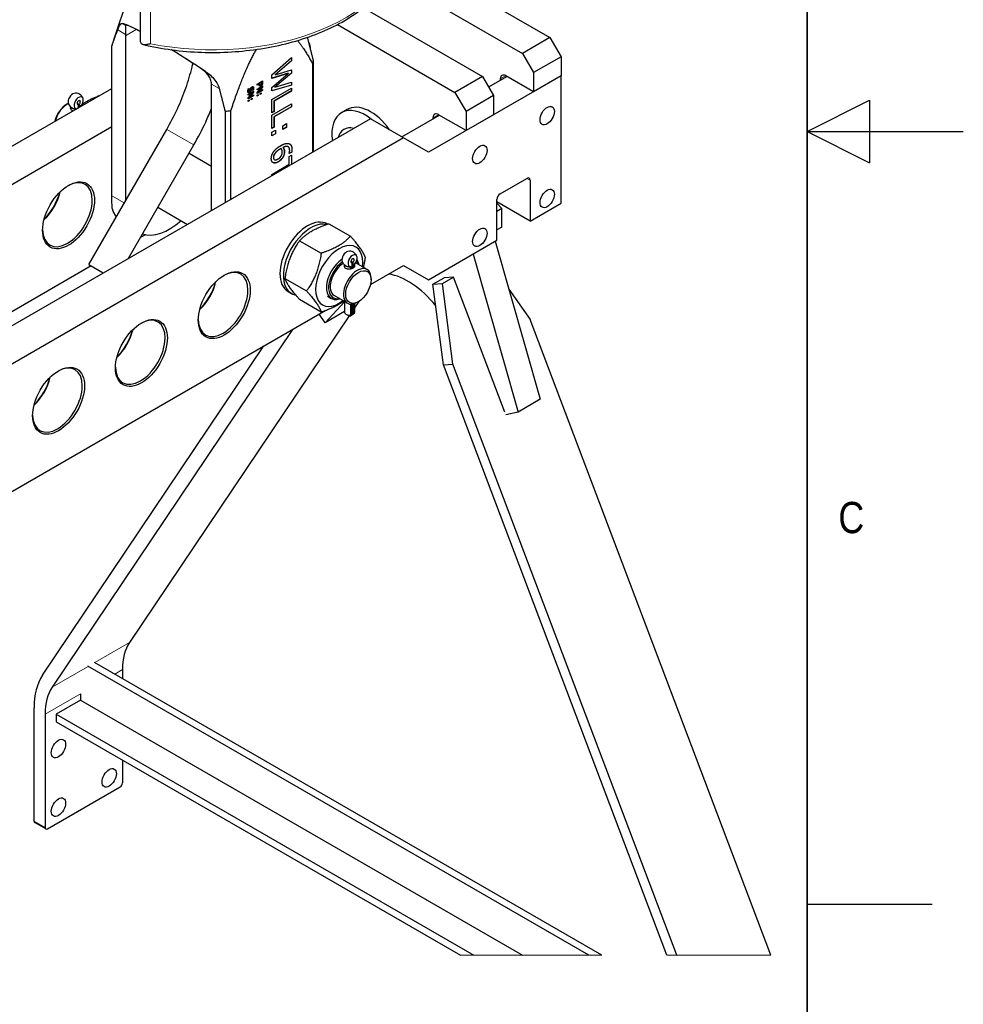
# Model space of a CAD drawing. Header units: millimetres. Extents: x 0 to 18279, y -668 to 2227.
# Tile 32 of 44: x 2697 to 3150, y 694 to 1167. Entities that reach past the tile are written whole.
import ezdxf
from ezdxf.enums import TextEntityAlignment as Align

# ---------------------------------------------------------------- set-up
doc = ezdxf.new("R2010")
doc.units = ezdxf.units.MM
doc.header["$LTSCALE"] = 7.5
for name, color, linetype, lineweight in [('Border (ISO)', 7, 'Continuous', 18), ('Symbol (ISO)', 7, 'Continuous', 9), ('Visible (ISO)', 7, 'Continuous', 25), ('Visible Narrow (ISO)', 7, 'Continuous', 18)]:
    doc.layers.add(name, color=color, linetype=linetype, lineweight=lineweight)
doc.styles.get("Standard").update_dxf_attribs({"font": 'ARIALN.TTF'})
doc.styles.add('Text 2_0 mm', font='ARIALN.TTF')

# ---------------------------------------------------------------- blocks, each defined once
blk = doc.blocks.new('Borders Imenco A3')
at = {"layer": 'Border (ISO)', "lineweight": 35}
blk.add_line((410, 287), (410, 10), dxfattribs=at)
at = {"layer": 'Border (ISO)', "lineweight": 25}
for p, q in [((410, 148.5), (414, 150.5)), ((414, 150.5), (414, 146.5)), ((410, 148.5), (420, 148.5)), ((410, 148.5), (414, 146.5)), ((410, 99), (418, 99))]:
    blk.add_line(p, q, dxfattribs=at)
at = {"layer": 'Border (ISO)', "lineweight": 30, "flags": 104}
blk.add_attdef('LifeCycleState1', text='', height=3, dxfattribs=at).set_placement((17.366, 285.637), align=Align.TOP_LEFT)
at = {"layer": 'Symbol (ISO)', "insert": (412, 123.75), "char_height": 2, "attachment_point": 4, "style": 'Text 2_0 mm'}
blk.add_mtext('C', dxfattribs=at)

msp = doc.modelspace()

# ---------------------------------------------------------------- linework, layer by layer
at = {"layer": 'Visible (ISO)'}
for p, q in [((2756.472, 1201.264), (2741.906, 1157.681)), ((2879.178, 1200.621), (2951.488, 1158.873)), ((2874.77, 1187.857), (2938.23, 1151.218)), ((2754.647, 1182.057), (2754.647, 1157.562)), ((2861.914, 1173.234), (2919.138, 1140.196)), ((2849.412, 1165.143), (2905.88, 1132.541)), ((2747.576, 1159.761), (2747.576, 1080.351)), ((2741.088, 1082.858), (2741.088, 1154.889)), ((2951.488, 1158.873), (2938.23, 1151.218)), ((2951.488, 1158.873), (2956.791, 1149.687)), ((2836.407, 1153.722), (2836.407, 1154.28)), ((2938.23, 1151.218), (2943.533, 1142.033)), ((2817.862, 1140.9), (2827.408, 1149.225)), ((2827.355, 1147.746), (2819.442, 1140.962)), ((2827.408, 1147.715), (2819.495, 1140.931)), ((2827.355, 1149.178), (2827.355, 1147.746)), ((2827.355, 1147.746), (2827.408, 1147.715)), ((2827.408, 1149.225), (2827.408, 1147.715)), ((2837.422, 1146.371), (2837.422, 1103.734)), ((2837.857, 1103.985), (2837.857, 1148.009)), ((2956.791, 1149.687), (2943.533, 1142.033)), ((2956.791, 1149.687), (2956.791, 1140.502)), ((2825.731, 1141.698), (2817.862, 1139.321)), ((2817.862, 1134.852), (2825.784, 1141.668)), ((2825.784, 1141.668), (2817.862, 1139.274)), ((2817.862, 1139.274), (2817.862, 1140.9)), ((2827.355, 1141.841), (2819.349, 1135.004)), ((2827.408, 1141.811), (2819.402, 1134.973)), ((2819.442, 1140.962), (2819.495, 1140.931)), ((2819.495, 1140.931), (2827.408, 1143.302)), ((2825.731, 1141.698), (2825.784, 1141.668)), ((2827.355, 1143.287), (2827.355, 1141.841)), ((2827.355, 1141.841), (2827.408, 1141.811)), ((2827.408, 1143.302), (2827.408, 1141.811)), ((2956.791, 1140.502), (2893.152, 1103.76)), ((2943.533, 1132.847), (2930.275, 1140.502)), ((2943.533, 1142.033), (2943.533, 1132.847)), ((2956.791, 1140.502), (2943.533, 1132.847)), ((2956.791, 1079.265), (2956.791, 1140.502)), ((2788.942, 1075.744), (2788.942, 1135.878)), ((2810.831, 1136.479), (2813.482, 1138.01)), ((2811.766, 1136.673), (2810.831, 1136.133)), ((2811.819, 1136.643), (2810.831, 1136.072)), ((2810.831, 1136.072), (2810.831, 1136.479)), ((2810.831, 1134.157), (2813.482, 1135.687)), ((2811.766, 1136.673), (2811.819, 1136.643)), ((2811.819, 1136.298), (2811.819, 1136.643)), ((2813.124, 1137.457), (2812.067, 1136.847)), ((2812.067, 1136.847), (2812.12, 1136.816)), ((2812.067, 1136.847), (2812.067, 1136.569)), ((2813.177, 1137.427), (2812.12, 1136.816)), ((2812.12, 1136.816), (2812.12, 1136.539)), ((2812.218, 1136.013), (2812.271, 1135.982)), ((2813.124, 1137.457), (2813.177, 1137.427)), ((2813.177, 1137.089), (2813.177, 1137.427)), ((2813.429, 1137.979), (2813.429, 1137.271)), ((2813.429, 1135.657), (2813.429, 1135.14)), ((2813.482, 1138.01), (2813.482, 1137.241)), ((2813.482, 1135.687), (2813.482, 1135.109)), ((2827.355, 1135.982), (2817.862, 1133.255)), ((2827.408, 1135.951), (2817.862, 1133.209)), ((2819.402, 1134.973), (2827.408, 1137.389)), ((2827.355, 1137.373), (2827.355, 1135.982)), ((2827.355, 1135.982), (2827.408, 1135.951)), ((2827.408, 1137.389), (2827.408, 1135.951)), ((2919.138, 1140.196), (2905.88, 1132.541)), ((2919.138, 1140.196), (2924.441, 1131.01)), ((2922.055, 1135.144), (2930.805, 1140.196)), ((2927.623, 1138.971), (2927.623, 1138.359)), ((2498.851, 994.604), (2741.088, 1134.459)), ((2806.465, 1131.614), (2809.116, 1133.145)), ((2808.698, 1132.585), (2806.465, 1131.295)), ((2808.751, 1132.554), (2806.465, 1131.234)), ((2806.465, 1129.879), (2808.751, 1132.554)), ((2806.465, 1131.234), (2806.465, 1131.614)), ((2809.063, 1130.984), (2806.465, 1129.484)), ((2809.116, 1130.954), (2806.465, 1129.423)), ((2806.624, 1134.202), (2807.066, 1134.457)), ((2806.822, 1132.852), (2806.875, 1132.822)), ((2809.063, 1132.597), (2806.964, 1130.152)), ((2809.116, 1132.566), (2807.017, 1130.121)), ((2807.017, 1130.121), (2809.116, 1131.333)), ((2807.041, 1134.442), (2807.066, 1134.427)), ((2807.066, 1134.457), (2807.066, 1134.427)), ((2808.992, 1133.606), (2808.571, 1133.363)), ((2808.571, 1133.363), (2808.571, 1133.393)), ((2808.939, 1133.637), (2808.594, 1133.438)), ((2808.651, 1134.864), (2808.704, 1134.834)), ((2808.698, 1132.585), (2808.751, 1132.554)), ((2808.939, 1133.637), (2808.992, 1133.606)), ((2809.063, 1133.114), (2809.063, 1132.597)), ((2809.063, 1132.597), (2809.116, 1132.566)), ((2809.063, 1131.303), (2809.063, 1130.984)), ((2809.063, 1130.984), (2809.116, 1130.954)), ((2809.116, 1133.145), (2809.116, 1132.566)), ((2809.116, 1131.333), (2809.116, 1130.954)), ((2813.064, 1135.128), (2810.831, 1133.838)), ((2813.117, 1135.097), (2810.831, 1133.777)), ((2810.831, 1132.422), (2813.117, 1135.097)), ((2810.831, 1133.777), (2810.831, 1134.157)), ((2813.429, 1133.527), (2810.831, 1132.027)), ((2813.482, 1133.497), (2810.831, 1131.966)), ((2810.831, 1131.966), (2810.831, 1132.422)), ((2810.831, 1131.157), (2811.338, 1131.449)), ((2810.831, 1130.665), (2810.831, 1131.157)), ((2811.285, 1130.989), (2810.831, 1130.727)), ((2811.338, 1130.958), (2810.831, 1130.665)), ((2811.285, 1131.419), (2811.285, 1130.989)), ((2811.285, 1130.989), (2811.338, 1130.958)), ((2813.429, 1135.14), (2811.33, 1132.695)), ((2811.33, 1132.695), (2811.383, 1132.664)), ((2811.338, 1131.449), (2811.338, 1130.958)), ((2813.482, 1135.109), (2811.383, 1132.664)), ((2811.383, 1132.664), (2813.482, 1133.876)), ((2812.313, 1132.013), (2812.82, 1132.306)), ((2812.313, 1131.521), (2812.313, 1132.013)), ((2812.767, 1131.845), (2812.313, 1131.583)), ((2812.82, 1131.814), (2812.313, 1131.521)), ((2812.767, 1132.275), (2812.767, 1131.845)), ((2812.767, 1131.845), (2812.82, 1131.814)), ((2812.82, 1132.306), (2812.82, 1131.814)), ((2813.064, 1135.128), (2813.117, 1135.097)), ((2813.429, 1135.14), (2813.482, 1135.109)), ((2813.429, 1133.846), (2813.429, 1133.527)), ((2813.429, 1133.527), (2813.482, 1133.497)), ((2813.482, 1133.876), (2813.482, 1133.497)), ((2817.862, 1133.209), (2817.862, 1134.852)), ((2817.862, 1129.127), (2827.408, 1134.638)), ((2827.355, 1133.204), (2818.939, 1128.344)), ((2827.408, 1133.173), (2818.992, 1128.314)), ((2819.349, 1135.004), (2819.402, 1134.973)), ((2827.355, 1134.607), (2827.355, 1133.204)), ((2827.355, 1133.204), (2827.408, 1133.173)), ((2827.408, 1134.638), (2827.408, 1133.173)), ((2905.88, 1132.541), (2911.183, 1123.355)), ((2924.441, 1131.01), (2911.183, 1123.355)), ((2924.441, 1131.01), (2924.441, 1121.825)), ((2719.469, 1126.877), (2719.999, 1127.183)), ((2724.39, 1127.299), (2725.329, 1126.757)), ((2724.39, 1126.932), (2725.011, 1126.574)), ((2725.011, 1125.321), (2725.011, 1126.574)), ((2725.329, 1126.757), (2725.329, 1125.596)), ((2806.465, 1129.423), (2806.465, 1129.879)), ((2806.465, 1128.614), (2806.972, 1128.907)), ((2806.465, 1128.122), (2806.465, 1128.614)), ((2806.919, 1128.446), (2806.465, 1128.184)), ((2806.972, 1128.415), (2806.465, 1128.122)), ((2806.919, 1128.876), (2806.919, 1128.446)), ((2806.919, 1128.446), (2806.972, 1128.415)), ((2806.964, 1130.152), (2807.017, 1130.121)), ((2806.972, 1128.907), (2806.972, 1128.415)), ((2807.947, 1129.47), (2808.454, 1129.763)), ((2807.947, 1128.978), (2807.947, 1129.47)), ((2808.401, 1129.302), (2807.947, 1129.04)), ((2808.454, 1129.271), (2807.947, 1128.978)), ((2808.401, 1129.732), (2808.401, 1129.302)), ((2808.401, 1129.302), (2808.454, 1129.271)), ((2808.454, 1129.763), (2808.454, 1129.271)), ((2817.862, 1122.74), (2817.862, 1129.127)), ((2817.862, 1121.588), (2827.408, 1127.099)), ((2818.939, 1128.344), (2818.992, 1128.314)), ((2818.939, 1128.344), (2818.939, 1123.423)), ((2818.992, 1128.314), (2818.992, 1123.392)), ((2827.355, 1127.068), (2827.355, 1125.665)), ((2827.408, 1127.099), (2827.408, 1125.634)), ((2721.349, 1125.495), (2721.349, 1124.5)), ((2795.43, 1123.514), (2795.43, 1079.49)), ((2798.268, 1081.128), (2798.268, 1123.765)), ((2818.939, 1123.423), (2817.862, 1122.801)), ((2818.992, 1123.392), (2817.862, 1122.74)), ((2817.862, 1115.201), (2817.862, 1121.588)), ((2827.355, 1125.665), (2818.939, 1120.805)), ((2818.939, 1123.423), (2818.992, 1123.392)), ((2827.408, 1125.634), (2818.992, 1120.775)), ((2827.355, 1125.665), (2827.408, 1125.634)), ((2854.059, 1124.317), (2851.408, 1122.786)), ((2880.424, 1111.108), (2898.455, 1121.518)), ((2911.183, 1114.17), (2897.925, 1121.825)), ((2911.183, 1123.355), (2911.183, 1114.17)), ((2924.441, 1121.825), (2911.183, 1114.17)), ((2865.309, 1119.834), (2573.628, 951.432)), ((2818.939, 1120.805), (2818.939, 1115.884)), ((2818.939, 1120.805), (2818.992, 1120.775)), ((2818.992, 1120.775), (2818.992, 1115.853)), ((2823.2, 1116.451), (2825.026, 1117.505)), ((2824.973, 1117.475), (2824.973, 1115.767)), ((2825.026, 1117.505), (2825.026, 1115.737)), ((2881.219, 1110.649), (2865.309, 1119.834)), ((2895.273, 1120.294), (2895.273, 1119.681)), ((2514.761, 985.419), (2741.088, 1116.088)), ((2729.944, 1049.811), (2767.444, 1114.763)), ((2818.939, 1115.884), (2817.862, 1115.262)), ((2818.992, 1115.853), (2817.862, 1115.201)), ((2817.862, 1113.37), (2819.688, 1114.424)), ((2817.862, 1111.601), (2817.862, 1113.37)), ((2819.635, 1112.686), (2817.862, 1111.662)), ((2819.688, 1112.655), (2817.862, 1111.601)), ((2818.939, 1115.884), (2818.992, 1115.853)), ((2819.635, 1114.393), (2819.635, 1112.686)), ((2819.635, 1112.686), (2819.688, 1112.655)), ((2819.688, 1114.424), (2819.688, 1112.655)), ((2823.2, 1114.683), (2823.2, 1116.451)), ((2824.973, 1115.767), (2823.2, 1114.744)), ((2825.026, 1115.737), (2823.2, 1114.683)), ((2824.973, 1115.767), (2825.026, 1115.737)), ((2881.219, 1110.649), (2589.538, 942.246)), ((2748.884, 1052.616), (2780.434, 1107.263)), ((2893.152, 1103.76), (2881.219, 1110.649)), ((2778.137, 1103.283), (2788.942, 1097.044)), ((2822.319, 1105.562), (2822.372, 1105.531)), ((2823.24, 1106.094), (2823.293, 1106.063)), ((2825.713, 1106.417), (2825.766, 1106.386)), ((2827.402, 1103.825), (2826.225, 1103.145)), ((2827.455, 1103.794), (2826.225, 1103.084)), ((2826.225, 1103.084), (2826.225, 1103.146)), ((2827.402, 1103.825), (2827.455, 1103.794)), ((2817.862, 1093.111), (2826.279, 1097.97)), ((2819.111, 1100.23), (2819.164, 1100.199)), ((2826.279, 1101.668), (2827.408, 1102.32)), ((2826.279, 1097.97), (2826.279, 1101.668)), ((2827.355, 1102.29), (2827.355, 1097.921)), ((2827.408, 1102.32), (2827.408, 1097.952)), ((2817.862, 1092.441), (2817.862, 1093.111)), ((2927.623, 1083.857), (2940.351, 1091.206)), ((2941.942, 1090.287), (2941.942, 1070.691)), ((2926.032, 1061.506), (2926.032, 1081.102)), ((2941.942, 1070.691), (2926.032, 1079.877)), ((2928.419, 1076.667), (2926.032, 1079.33)), ((2941.942, 1070.691), (2956.791, 1079.265)), ((2763.137, 1077.302), (2777.389, 1069.073)), ((2928.419, 1076.667), (2926.032, 1075.289)), ((2928.419, 1067.783), (2928.419, 1076.667)), ((2844.456, 1069.324), (2844.666, 1069.202)), ((2845.293, 1069.406), (2855.711, 1063.391)), ((2928.419, 1067.783), (2926.032, 1066.405)), ((2757.198, 1064.152), (2754.718, 1062.72)), ((2831.209, 1061.274), (2841.626, 1055.259)), ((2893.152, 1042.522), (2926.032, 1061.506)), ((2925.135, 1060.988), (2946.777, 985.05)), ((2856.851, 1050.823), (2855.912, 1051.365)), ((2856.533, 1050.639), (2855.912, 1050.998)), ((2856.533, 1047.902), (2856.533, 1050.639)), ((2856.851, 1050.823), (2856.851, 1048.052)), ((2863.633, 1047.426), (2858.17, 1050.581)), ((2914.528, 1054.864), (2936.171, 978.927)), ((2731.151, 1049.114), (2539.156, 938.266)), ((2729.944, 1049.811), (2736.985, 1045.746)), ((2852.871, 1049.561), (2852.871, 1048.565)), ((2855.877, 1047.684), (2855.877, 1048.783)), ((2857.506, 1048.555), (2857.506, 1049.724)), ((2857.596, 1049.819), (2857.596, 1048.691)), ((2865.285, 1040.212), (2881.219, 1049.412)), ((2881.219, 1049.412), (2893.152, 1042.522)), ((2824.166, 1043.124), (2834.584, 1037.109)), ((2865.575, 1042.522), (2865.575, 1043.135)), ((2895.305, 1040.388), (2900.608, 1043.45)), ((2899.934, 1040.703), (2905.237, 1043.765)), ((2905.237, 1043.765), (2900.608, 1043.45)), ((2929.818, 978.792), (2905.237, 1043.765)), ((2825.706, 1036.848), (2827.297, 1035.929)), ((2865.864, 1040.546), (2865.184, 1039.817)), ((2895.305, 1040.388), (2899.934, 1040.703)), ((2900.287, 1001.599), (2895.305, 1040.388)), ((2904.916, 1001.914), (2899.934, 1040.703)), ((2931.679, 1038.027), (2942.039, 1023.347)), ((2831.209, 1033.105), (2841.626, 1027.09)), ((2852.871, 1031.864), (2843.543, 1021.868)), ((2844.623, 1034.586), (2846.426, 1033.545)), ((2854.258, 1031.188), (2847.894, 1034.863)), ((2852.871, 1031.989), (2852.871, 1026.825)), ((2859.629, 1032.05), (2857.596, 1029.022)), ((2859.476, 1031.959), (2858.946, 1031.653)), ((2589.538, 881.009), (2843.888, 1027.858)), ((2852.871, 1027.253), (2843.543, 1021.868)), ((2855.877, 1025.513), (2855.877, 1030.751)), ((2856.533, 1025.657), (2856.533, 1030.785)), ((2856.851, 1030.835), (2856.851, 1025.84)), ((2857.506, 1026.454), (2857.506, 1031.004)), ((2857.596, 1031.034), (2857.596, 1026.825)), ((2854.978, 1025.125), (2749.541, 868.175)), ((2843.543, 1021.868), (2840.766, 1025.717)), ((2854.623, 1025.249), (2853.563, 1025.861)), ((3057.582, 717.936), (2942.039, 1023.347)), ((2827.88, 1018.616), (2712.418, 846.742)), ((2707.789, 852.402), (2814.106, 1010.664)), ((2900.287, 1001.599), (2904.916, 1001.914)), ((3007.602, 717.936), (2900.287, 1001.599)), ((3012.35, 717.936), (2904.916, 1001.914)), ((2946.777, 985.05), (2936.171, 978.927)), ((2936.171, 978.927), (2930.282, 977.565)), ((2970.1, 717.936), (2729.568, 856.807)), ((2976.464, 717.936), (2732.75, 858.644)), ((2746.171, 855.182), (2746.171, 850.896)), ((2726.018, 843.547), (2726.018, 840.485)), ((2726.018, 840.485), (2714.351, 833.749)), ((2726.018, 840.485), (2938.28, 717.936)), ((2703.744, 782.31), (2703.744, 836.811)), ((2709.048, 833.749), (2709.048, 779.248)), ((2714.351, 833.749), (2914.946, 717.936)), ((2714.351, 833.749), (2714.351, 830.075)), ((2714.351, 830.075), (2908.582, 717.936)), ((2746.171, 811.704), (2746.171, 800.681)), ((2710.108, 778.636), (2745.11, 798.844)), ((2709.358, 778.561), (2704.055, 781.623))]:
    msp.add_line(p, q, dxfattribs=at)
for centre, start, end in [((2723.711, 1128.408), 17.65372, 102.34628), ((2723.711, 1128.408), 197.65372, 252.0138), ((2855.233, 1052.473), 17.65372, 102.34628), ((2855.233, 1052.473), 197.65372, 252.0138)]:
    msp.add_arc(centre, 3.75, start, end, dxfattribs=at)
for centre, major_axis, ratio, start_param, end_param in [((2803.053, 1124.571), (58.511, -40.944), 0.0744117, 2.5951043, 2.9523259), ((2761.485, 1155.543), (-13.828, 9.325), 0.0751375, 5.956111, 6.3695988), ((2787.225, 1137.214), (-41.485, 27.976), 0.0751375, 5.664574, 5.956111), ((2758.183, 1153.637), (7.5, -12.99), 0.5773503, 3.8744385, 3.9269908), ((2789.472, 1151.449), (-48.75, 0), 0.5773503, 6.1017757, 6.160661), ((2762.147, 1157.562), (-7.5, 0), 0.5773503, 0, 0.2700192), ((2833.755, 1155.811), (1.875, -3.248), 0.5773503, 0.7853982, 1.6088713), ((2787.225, 1137.214), (-41.485, 27.976), 0.0751375, 4.966183, 5.1969871), ((2803.053, 1124.571), (58.511, -40.944), 0.0744117, 1.917861, 2.2270941), ((2781.637, 1143.908), (-13.828, 9.325), 0.0751375, 4.5526952, 4.966183), ((2789.472, 1151.449), (48.75, 0), 0.5773503, 6.1017757, 6.160661), ((2930.275, 1137.44), (-1.875, 3.248), 0.5773503, 5.4977871, 7.0685835), ((2778.335, 1142.002), (-7.5, 12.99), 0.5773503, 3.9269908, 3.9795431), ((2722.253, 1129.25), (-1.566, -2.712), 0.5773503, 3.625981, 5.798797), ((2719.469, 1119.834), (-4.313, -7.469), 0.5773503, 3.9269908, 5.1885334), ((2719.999, 1119.528), (-4.688, -8.119), 0.5773503, 3.9056666, 5.1295193), ((2725.17, 1127.566), (1.566, 2.712), 0.5773503, 4.7425157, 9.7546428), ((2725.17, 1127.566), (-0.563, -0.974), 0.5773503, 0.9867561, 6.8672255), ((2865.309, 1104.831), (-11.25, 19.486), 0.5773503, 4.8826021, 6.2831853), ((2723.711, 1126.03), (2.362, 0), 0.5773503, 4.2001391, 4.9075368), ((2789.472, 1151.449), (48.75, 0), 0.5773503, 4.8349133, 4.8937985), ((2862.658, 1103.3), (-11.25, 19.486), 0.5773503, 5.3149584, 7.2383546), ((2897.925, 1118.763), (-1.875, 3.248), 0.5773503, 5.4977871, 7.0685835), ((2860.006, 1101.769), (-7.5, 12.99), 0.5773503, 5.7599475, 6.8064232), ((2719.734, 1073.753), (8.438, 14.614), 0.5773503, 2.3781769, 7.0466011), ((2940.351, 1089.369), (1.125, 1.949), 0.5773503, 5.4977871, 7.0685835), ((2704.885, 1082.327), (-8.438, -14.614), 0.5773503, 1.0896332, 2.0519594), ((2704.354, 1082.633), (8.812, 15.264), 0.5773503, 4.2675722, 5.1572058), ((2927.623, 1082.02), (1.125, 1.949), 0.5773503, 0.7853982, 2.3561945), ((2768.789, 1091.359), (-15, -25.981), 0.5773503, 0.1234605, 1.0471976), ((2835.081, 1053.086), (-9.375, -16.238), 0.5773503, 3.1415927, 6.2831853), ((2836.672, 1052.167), (-9.375, -16.238), 0.5773503, 3.3119777, 6.4883434), ((2850.248, 1044.329), (8.025, 13.9), 0.5773503, 5.3361748, 10.3717885), ((2853.775, 1053.315), (1.566, 2.712), 0.5773503, 0.4843883, 2.6572043), ((2852.051, 1043.288), (-5.625, -9.743), 0.5773503, 3.988358, 6.8688709), ((2852.582, 1042.982), (-5.25, -9.093), 0.5773503, 4.0365078, 6.7503314), ((2856.692, 1051.631), (-1.566, -2.712), 0.5773503, 1.1621333, 6.6918483), ((2856.692, 1051.631), (-0.563, -0.974), 0.5773503, 0.9867561, 6.8672255), ((2852.582, 1042.982), (5.25, 9.093), 0.5773503, 5.8160392, 6.1207668), ((2852.051, 1043.288), (5.625, 9.743), 0.5773503, 5.6974998, 6.0565241), ((2794.51, 1030.581), (-8.438, -14.614), 0.5773503, 5.5197695, 10.1881937), ((2852.582, 1042.982), (-4.688, -8.119), 0.5773503, 3.9944334, 6.2831853), ((2858.946, 1039.307), (-4.688, -8.119), 0.5773503, 2.3561945, 7.0685835), ((2855.233, 1050.096), (-2.362, 0), 0.5773503, 1.0585464, 1.8467506), ((2779.661, 1039.154), (8.438, 14.614), 0.5773503, 4.2312259, 5.1935521), ((2779.131, 1039.46), (8.812, 15.264), 0.5773503, 4.2675722, 5.1572058), ((2883.341, 1011.138), (18.75, -32.476), 0.5773503, 1.8305261, 2.7193392), ((2855.233, 1026.825), (-2.362, 0), 0.5773503, 0, 1.8467506), ((2855.233, 1026.825), (2.362, 0), 0.5773503, 6.007231, 6.2831853), ((2754.736, 1007.617), (-8.438, -14.614), 0.5773503, 5.5197695, 10.1881937), ((2855.233, 1025.601), (0.863, 0), 0.5773503, 3.9269908, 5.2338643), ((2739.886, 1016.19), (8.438, 14.614), 0.5773503, 4.2312259, 5.1935521), ((2739.356, 1016.496), (8.812, 15.264), 0.5773503, 4.2675722, 5.1572058), ((2714.961, 984.653), (-8.438, -14.614), 0.5773503, 5.5197695, 10.1881937), ((2700.112, 993.226), (8.438, 14.614), 0.5773503, 4.2312259, 5.1935521), ((2699.581, 993.533), (8.812, 15.264), 0.5773503, 4.2675722, 5.1572058), ((2772.687, 839.873), (-18.75, 32.476), 0.5773503, 0.2757269, 0.7853982), ((2735.564, 818.44), (-22.5, 38.971), 0.5773503, 0.2757269, 0.7853982), ((2735.564, 818.44), (-18.75, 32.476), 0.5773503, 0.2757269, 0.7853982), ((2745.11, 800.069), (0.75, 1.299), 0.5773503, 3.9269908, 5.4977871), ((2704.805, 782.922), (-0.75, -1.299), 0.5773503, 5.4977871, 6.2831853), ((2710.108, 779.86), (-0.75, -1.299), 0.5773503, 5.4977871, 7.0685835)]:
    msp.add_ellipse(centre, major_axis=major_axis, ratio=ratio, start_param=start_param, end_param=end_param, dxfattribs=at)
for centre, major_axis in [((2950.162, 1121.365), (-2.438, -4.222)), ((2917.812, 1102.688), (-2.438, -4.222)), ((2720.264, 1073.447), (-8.812, -15.264)), ((2950.162, 1081.561), (-2.438, -4.222)), ((2917.812, 1062.884), (-2.438, -4.222)), ((2795.041, 1030.275), (-8.812, -15.264)), ((2859.476, 1039.001), (-4.313, -7.469)), ((2755.266, 1007.311), (-8.812, -15.264)), ((2715.491, 984.347), (-8.812, -15.264)), ((2715.412, 817.215), (2.438, 4.222)), ((2739.807, 803.131), (2.438, 4.222)), ((2715.412, 789.046), (2.438, 4.222))]:
    msp.add_ellipse(centre, major_axis=major_axis, ratio=0.5773503, dxfattribs=at)
for points, degree, knots in [([(2756.133, 1155.476), (2765.065, 1153.388), (2774.563, 1152.149), (2793.725, 1151.485), (2803.387, 1152.056), (2821.934, 1154.953), (2830.816, 1157.28), (2846.931, 1163.492), (2854.158, 1167.38), (2866.188, 1176.391), (2870.998, 1181.515), (2877.506, 1192.422), (2879.284, 1198.189), (2879.468, 1204.317), (2879.472, 1204.635), (2879.472, 1204.954)], 3, [3.5422107, 3.5422107, 3.5422107, 3.5422107, 3.8670009, 3.8670009, 4.1912208, 4.1912208, 4.5157096, 4.5157096, 4.8411242, 4.8411242, 5.1660442, 5.1660442, 5.4805359, 5.4805359, 5.4977871, 5.4977871, 5.4977871, 5.4977871]), ([(2743.872, 1162.543), (2743.936, 1162.713), (2743.998, 1162.877), (2744.304, 1163.653), (2744.534, 1164.166), (2744.974, 1164.959), (2745.186, 1165.24), (2745.605, 1165.583), (2745.815, 1165.646), (2746.07, 1165.622), (2746.115, 1165.614), (2746.16, 1165.603)], 3, [18.6098584, 18.6098584, 18.6098584, 18.6098584, 18.7160559, 18.7160559, 19.1346683, 19.1346683, 19.5532808, 19.5532808, 19.9718933, 19.9718933, 20.0590815, 20.0590815, 20.0590815, 20.0590815]), ([(2747.648, 1164.744), (2747.661, 1164.696), (2747.671, 1164.627), (2747.694, 1164.353), (2747.701, 1164.08), (2747.696, 1163.341), (2747.686, 1162.872), (2747.65, 1161.756), (2747.624, 1161.108), (2747.591, 1160.396)], 3, [7.6081426, 7.6081426, 7.6081426, 7.6081426, 7.7906117, 7.7906117, 8.1497152, 8.1497152, 8.5088187, 8.5088187, 8.8679223, 8.8679223, 8.8679223, 8.8679223]), ([(2759.663, 1155.926), (2759.66, 1155.925), (2759.657, 1155.924), (2759.01, 1155.716), (2758.394, 1155.559), (2757.264, 1155.386), (2756.744, 1155.366), (2755.863, 1155.518), (2755.528, 1155.674), (2755.134, 1156.045), (2755.014, 1156.208), (2754.919, 1156.407)], 3, [-1.61175119, -1.61175119, -1.61175119, -1.61175119, -1.61060326, -1.61060326, -1.33944118, -1.33944118, -1.07176341, -1.07176341, -0.81791683, -0.81791683, -0.67581067, -0.67581067, -0.67581067, -0.67581067]), ([(2767.444, 1114.763), (2769.294, 1117.967), (2770.999, 1121.256), (2774.07, 1127.91), (2775.436, 1131.276), (2777.797, 1137.988), (2778.791, 1141.335), (2779.738, 1145.249), (2779.882, 1145.87), (2780.019, 1146.49)], 3, [5.49778714, 5.49778714, 5.49778714, 5.49778714, 5.65486678, 5.65486678, 5.81194641, 5.81194641, 5.96902604, 5.96902604, 5.99881909, 5.99881909, 5.99881909, 5.99881909]), ([(2788.927, 1136.53), (2788.894, 1137.281), (2788.736, 1138.035), (2788.181, 1139.493), (2787.783, 1140.196), (2786.796, 1141.508), (2786.207, 1142.118), (2785.227, 1142.944), (2784.882, 1143.206), (2784.528, 1143.451)], 3, [2.8339804, 2.8339804, 2.8339804, 2.8339804, 3.193084, 3.193084, 3.5521875, 3.5521875, 3.9112911, 3.9112911, 4.0937601, 4.0937601, 4.0937601, 4.0937601]), ([(2786.016, 1142.592), (2786.196, 1142.473), (2786.374, 1142.352), (2787.399, 1141.637), (2788.237, 1140.97), (2789.772, 1139.498), (2790.469, 1138.693), (2791.634, 1136.973), (2792.102, 1136.057), (2792.509, 1134.869), (2792.583, 1134.627), (2792.646, 1134.383)], 3, [3.993977, 3.993977, 3.993977, 3.993977, 4.0811652, 4.0811652, 4.4997777, 4.4997777, 4.9183901, 4.9183901, 5.3370026, 5.3370026, 5.4432001, 5.4432001, 5.4432001, 5.4432001]), ([(2812.067, 1136.569), (2812.067, 1136.321), (2812.134, 1136.061), (2812.218, 1136.013)], 2, [0, 0, 0, 1, 1.9578947, 1.9578947, 1.9578947]), ([(2812.63, 1135.644), (2812.458, 1135.544), (2812.17, 1135.51), (2812.071, 1135.556)], 2, [0, 0, 0, 1, 1.863061, 1.863061, 1.863061]), ([(2807.168, 1132.495), (2807.011, 1132.405), (2806.742, 1132.38), (2806.652, 1132.422)], 2, [0, 0, 0, 1, 1.7878687, 1.7878687, 1.7878687]), ([(2806.988, 1134.412), (2806.843, 1134.139), (2806.669, 1133.55), (2806.669, 1133.314)], 2, [0.077475, 0.077475, 0.077475, 1, 2, 2, 2]), ([(2806.669, 1133.314), (2806.669, 1132.977), (2806.806, 1132.862), (2806.822, 1132.852)], 2, [0, 0, 0, 1, 1.1226415, 1.1226415, 1.1226415]), ([(2808.877, 1135.271), (2808.885, 1135.266), (2809.111, 1135.096), (2809.111, 1134.647)], 2, [0.9645287, 0.9645287, 0.9645287, 1, 2, 2, 2]), ([(2722.326, 1123.628), (2722.203, 1123.671), (2722.089, 1123.723), (2721.77, 1123.907), (2721.583, 1124.08), (2721.335, 1124.477), (2721.274, 1124.7), (2721.274, 1125.043), (2721.299, 1125.183), (2721.349, 1125.318)], 3, [-1.04161926, -1.04161926, -1.04161926, -1.04161926, -0.9842774, -0.9842774, -0.86123261, -0.86123261, -0.73818782, -0.73818782, -0.65931303, -0.65931303, -0.65931303, -0.65931303]), ([(2780.434, 1107.263), (2782.511, 1110.86), (2784.425, 1114.552), (2787.145, 1120.445), (2788.076, 1122.611), (2788.942, 1124.787)], 3, [5.49778714, 5.49778714, 5.49778714, 5.49778714, 5.65486678, 5.65486678, 5.74494399, 5.74494399, 5.74494399, 5.74494399]), ([(2826.472, 1107.801), (2826.558, 1107.749), (2826.64, 1107.688), (2826.928, 1107.433), (2827.103, 1107.186), (2827.448, 1106.412), (2827.533, 1105.809), (2827.533, 1105.151)], 3, [-0.58551283, -0.58551283, -0.58551283, -0.58551283, -0.51472562, -0.51472562, -0.32227067, -0.32227067, 0, 0, 0, 0]), ([(2819.194, 1102.998), (2819.101, 1102.848), (2819.013, 1102.691), (2818.871, 1102.39), (2818.814, 1102.246), (2818.733, 1101.968), (2818.653, 1101.676), (2818.653, 1101.31)], 3, [-0.58392867, -0.58392867, -0.58392867, -0.58392867, -0.36946407, -0.36946407, -0.17938539, -0.17938539, 0, 0, 0, 0]), ([(2821.716, 1105.24), (2821.33, 1105.018), (2820.913, 1104.752), (2820.145, 1104.145), (2819.891, 1103.881), (2819.519, 1103.466), (2819.341, 1103.24), (2819.194, 1102.998)], 3, [-0.34934887, -0.34934887, -0.34934887, -0.34934887, -0.2323473, -0.2323473, -0.11300273, -0.11300273, 0, 0, 0, 0]), ([(2822.319, 1105.562), (2822.229, 1105.516), (2822.139, 1105.47), (2822.014, 1105.406), (2821.904, 1105.349), (2821.716, 1105.24)], 3, [-0.38249783, -0.38249783, -0.38249783, -0.38249783, -0.10631993, -0.10631993, 0, 0, 0, 0]), ([(2825.713, 1106.417), (2825.444, 1106.572), (2825.15, 1106.6), (2824.393, 1106.569), (2823.804, 1106.362), (2823.24, 1106.094)], 3, [-0.47142112, -0.47142112, -0.47142112, -0.47142112, -0.32048128, -0.32048128, 0, 0, 0, 0]), ([(2823.24, 1106.094), (2823.539, 1105.769), (2823.671, 1105.452), (2823.854, 1104.977), (2823.905, 1104.597), (2823.905, 1104.182)], 3, [-0.30235069, -0.30235069, -0.30235069, -0.30235069, -0.20328824, -0.20328824, 0, 0, 0, 0]), ([(2823.905, 1104.182), (2823.905, 1103.613), (2823.841, 1103.227), (2823.708, 1102.579), (2823.535, 1102.135), (2823.34, 1101.721)], 3, [-0.28923201, -0.28923201, -0.28923201, -0.28923201, -0.18426886, -0.18426886, 0, 0, 0, 0]), ([(2827.533, 1105.151), (2827.533, 1104.81), (2827.513, 1104.568), (2827.484, 1104.247), (2827.454, 1104.034), (2827.402, 1103.825)], 3, [-0.15018782, -0.15018782, -0.15018782, -0.15018782, -0.09268458, -0.09268458, 0, 0, 0, 0]), ([(2820.904, 1099.117), (2820.636, 1098.963), (2820.37, 1098.837), (2819.891, 1098.674), (2819.649, 1098.616), (2819.06, 1098.579), (2818.761, 1098.627), (2818.506, 1098.769)], 3, [-0.55979533, -0.55979533, -0.55979533, -0.55979533, -0.36451856, -0.36451856, -0.20206553, -0.20206553, 0, 0, 0, 0]), ([(2818.653, 1101.31), (2818.653, 1101.16), (2818.664, 1101.017), (2818.715, 1100.762), (2818.753, 1100.651), (2818.881, 1100.409), (2818.984, 1100.303), (2819.111, 1100.23)], 3, [-0.97603827, -0.97603827, -0.97603827, -0.97603827, -0.80979339, -0.80979339, -0.65362798, -0.65362798, -0.42301742, -0.42301742, -0.42301742, -0.42301742]), ([(2823.34, 1101.721), (2823.211, 1101.447), (2823.062, 1101.184), (2822.677, 1100.616), (2822.473, 1100.385), (2821.885, 1099.762), (2821.39, 1099.398), (2820.904, 1099.117)], 3, [-0.42745869, -0.42745869, -0.42745869, -0.42745869, -0.36019287, -0.36019287, -0.27538146, -0.27538146, 0, 0, 0, 0]), ([(2741.305, 1076.743), (2741.255, 1077.278), (2741.215, 1077.85), (2741.116, 1079.776), (2741.088, 1081.262), (2741.088, 1082.858)], 3, [-1.1419039, -1.1419039, -1.1419039, -1.1419039, -0.7816485, -0.7816485, 0, 0, 0, 0]), ([(2741.305, 1076.743), (2741.339, 1076.389), (2741.375, 1076.166), (2741.41, 1076.059), (2741.411, 1076.054), (2741.413, 1076.049)], 3, [4.37605271, 4.37605271, 4.37605271, 4.37605271, 4.62546129, 4.62546129, 4.63827662, 4.63827662, 4.63827662, 4.63827662]), ([(2741.413, 1076.049), (2741.628, 1075.468), (2741.87, 1074.913), (2742.41, 1073.856), (2742.707, 1073.355), (2743.074, 1072.822), (2743.116, 1072.761), (2743.16, 1072.701)], 3, [0.33794189, 0.33794189, 0.33794189, 0.33794189, 0.42743315, 0.42743315, 0.5169244, 0.5169244, 0.52858174, 0.52858174, 0.52858174, 0.52858174]), ([(2856.957, 1048.11), (2856.739, 1047.985), (2856.464, 1047.863), (2855.864, 1047.67), (2855.538, 1047.6), (2854.928, 1047.535), (2854.603, 1047.534), (2854.002, 1047.627), (2853.727, 1047.721), (2853.51, 1047.847), (2853.292, 1047.973), (2853.105, 1048.145), (2852.856, 1048.542), (2852.796, 1048.766), (2852.796, 1049.109), (2852.821, 1049.249), (2852.871, 1049.384)], 3, [-0.4921387, -0.4921387, -0.4921387, -0.4921387, -0.36911414, -0.36911414, -0.24608958, -0.24608958, -0.12304479, -0.12304479, 0, 0, 0, 0.12304479, 0.12304479, 0.24608958, 0.24608958, 0.32496437, 0.32496437, 0.32496437, 0.32496437]), ([(2857.595, 1049.258), (2857.646, 1049.162), (2857.671, 1049.067), (2857.671, 1048.832), (2857.61, 1048.679), (2857.362, 1048.381), (2857.174, 1048.236), (2856.957, 1048.11)], 3, [1.15148203, 1.15148203, 1.15148203, 1.15148203, 1.23036698, 1.23036698, 1.35339154, 1.35339154, 1.4764161, 1.4764161, 1.4764161, 1.4764161])]:
    msp.add_open_spline(points, degree=degree, knots=knots, dxfattribs=at)
for points, weights in [([(2741.088, 1154.889), (2742.525, 1158.94), (2743.872, 1162.543)], [1, 1.00086978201, 1]), ([(2741.906, 1157.681), (2741.715, 1157.109), (2741.522, 1156.527)], [1.00345323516, 1.00174071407, 1]), ([(2830.172, 1157.426), (2833.601, 1153.518), (2837.422, 1146.371)], [1.0596344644, 1.03576948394, 1]), ([(2837.857, 1148.009), (2836.42, 1153.719), (2835.073, 1158.878)], [1, 1.00086978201, 1]), ([(2798.268, 1123.765), (2804.918, 1143.882), (2810.569, 1153.193)], [1, 1.06394436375, 1.08984435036]), ([(2724.564, 1124.919), (2728.613, 1128.639), (2735.057, 1130.977)], [1.85008629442, 2.01396425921, 1.85008629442]), ([(2792.646, 1134.383), (2793.994, 1129.224), (2795.43, 1123.514)], [1, 1.00086978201, 1]), ([(2831.209, 1061.274), (2836.218, 1066.514), (2845.293, 1069.406)], [1.79331210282, 2.0707384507, 1.79331210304]), ([(2831.209, 1061.274), (2825.655, 1053.373), (2824.166, 1043.124)], [1.79329976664, 2.07072420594, 1.79329976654]), ([(2855.711, 1063.391), (2850.702, 1058.151), (2841.626, 1055.259)], [1.85547759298, 2.14252097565, 1.8554775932]), ([(2862.753, 1053.372), (2861.265, 1057.208), (2855.711, 1063.391)], [1.85547759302, 2.1425209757, 1.85547759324]), ([(2841.626, 1055.259), (2840.138, 1045.01), (2834.584, 1037.109)], [1.85547759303, 2.14252097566, 1.85547759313]), ([(2862.753, 1053.372), (2862.37, 1050.736), (2861.82, 1048.473)], [1.85547759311, 1.92171696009, 1.95738496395]), ([(2831.209, 1033.105), (2825.655, 1039.288), (2824.166, 1043.124)], [1.7933121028, 2.07073845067, 1.79331210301]), ([(2834.584, 1037.109), (2840.138, 1030.926), (2841.626, 1027.09)], [1.85547759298, 2.14252097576, 1.85547759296]), ([(2841.626, 1027.09), (2848.357, 1029.235), (2852.395, 1032.264)], [1.85547759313, 2.06016506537, 1.97293177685]), ([(2855.877, 1025.513), (2856.226, 1025.518), (2856.533, 1025.657)], [8.97606760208, 9.49252363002, 9.60039384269])]:
    msp.add_rational_spline(points, weights, degree=2, dxfattribs=at)
for points, degree in [([(2835.073, 1158.878), (2835.063, 1158.915), (2835.054, 1158.952), (2835.044, 1158.989)], 3), ([(2812.094, 1135.541), (2811.959, 1135.622), (2811.819, 1135.97), (2811.819, 1136.298)], 2), ([(2812.683, 1135.613), (2812.511, 1135.514), (2812.201, 1135.477), (2812.094, 1135.541)], 2), ([(2812.12, 1136.539), (2812.12, 1136.29), (2812.189, 1136.025), (2812.279, 1135.978)], 2), ([(2812.279, 1135.978), (2812.358, 1135.932), (2812.545, 1135.958), (2812.672, 1136.031)], 2), ([(2813.264, 1136.374), (2813.163, 1136.145), (2812.851, 1135.771), (2812.63, 1135.644)], 2), ([(2812.672, 1136.031), (2812.81, 1136.111), (2813.012, 1136.336), (2813.076, 1136.485)], 2), ([(2813.317, 1136.344), (2813.216, 1136.114), (2812.904, 1135.741), (2812.683, 1135.613)], 2), ([(2813.076, 1136.485), (2813.132, 1136.614), (2813.177, 1136.898), (2813.177, 1137.089)], 2), ([(2813.429, 1137.271), (2813.429, 1136.998), (2813.352, 1136.572), (2813.264, 1136.374)], 2), ([(2813.482, 1137.241), (2813.482, 1136.968), (2813.405, 1136.541), (2813.317, 1136.344)], 2), ([(2806.417, 1133.078), (2806.417, 1133.41), (2806.538, 1133.946), (2806.624, 1134.202)], 2), ([(2806.658, 1132.417), (2806.542, 1132.497), (2806.417, 1132.797), (2806.417, 1133.078)], 2), ([(2807.221, 1132.465), (2807.064, 1132.374), (2806.763, 1132.347), (2806.658, 1132.417)], 2), ([(2807.066, 1134.427), (2806.903, 1134.132), (2806.723, 1133.519), (2806.723, 1133.283)], 2), ([(2806.723, 1133.283), (2806.723, 1132.946), (2806.965, 1132.741), (2807.165, 1132.857)], 2), ([(2807.165, 1132.857), (2807.324, 1132.948), (2807.522, 1133.244), (2807.571, 1133.468)], 2), ([(2807.836, 1133.489), (2807.752, 1133.125), (2807.415, 1132.638), (2807.168, 1132.495)], 2), ([(2807.889, 1133.458), (2807.806, 1133.095), (2807.468, 1132.607), (2807.221, 1132.465)], 2), ([(2807.571, 1133.468), (2807.606, 1133.63), (2807.653, 1133.893), (2807.692, 1134.091)], 2), ([(2807.692, 1134.091), (2807.728, 1134.271), (2807.838, 1134.585), (2807.926, 1134.733)], 2), ([(2807.976, 1134.197), (2807.946, 1134.051), (2807.869, 1133.632), (2807.836, 1133.489)], 2), ([(2808.029, 1134.167), (2807.999, 1134.02), (2807.922, 1133.601), (2807.889, 1133.458)], 2), ([(2807.926, 1134.733), (2808.014, 1134.878), (2808.25, 1135.118), (2808.405, 1135.208)], 2), ([(2808.389, 1134.835), (2808.221, 1134.738), (2808.021, 1134.417), (2807.976, 1134.197)], 2), ([(2808.442, 1134.804), (2808.274, 1134.708), (2808.074, 1134.386), (2808.029, 1134.167)], 2), ([(2808.651, 1134.864), (2808.545, 1134.925), (2808.389, 1134.835)], 2), ([(2808.405, 1135.208), (2808.727, 1135.394), (2809.164, 1135.065), (2809.164, 1134.616)], 2), ([(2808.858, 1134.412), (2808.858, 1134.695), (2808.629, 1134.912), (2808.442, 1134.804)], 2), ([(2808.571, 1133.393), (2808.687, 1133.606), (2808.858, 1134.162), (2808.858, 1134.412)], 2), ([(2809.111, 1134.647), (2809.111, 1134.388), (2809.022, 1133.881), (2808.939, 1133.637)], 2), ([(2809.164, 1134.616), (2809.164, 1134.358), (2809.075, 1133.85), (2808.992, 1133.606)], 2), ([(2822.055, 1106.867), (2823.301, 1107.586), (2825.304, 1108.153), (2826.047, 1107.966)], 2), ([(2826.047, 1107.966), (2826.774, 1107.787), (2827.586, 1106.362), (2827.586, 1105.121)], 2), ([(2817.661, 1100.686), (2817.661, 1101.427), (2818.094, 1102.901), (2818.528, 1103.615)], 2), ([(2818.528, 1103.615), (2819.046, 1104.486), (2820.787, 1106.134), (2822.055, 1106.867)], 2), ([(2819.247, 1102.968), (2818.945, 1102.481), (2818.706, 1101.664), (2818.706, 1101.28)], 2), ([(2821.769, 1105.21), (2820.779, 1104.638), (2819.564, 1103.49), (2819.247, 1102.968)], 2), ([(2822.372, 1105.531), (2822.233, 1105.46), (2821.97, 1105.326), (2821.769, 1105.21)], 2), ([(2822.898, 1103.87), (2822.898, 1104.388), (2822.628, 1105.205), (2822.372, 1105.531)], 2), ([(2822.566, 1102.267), (2822.767, 1102.677), (2822.898, 1103.486), (2822.898, 1103.87)], 2), ([(2826.48, 1104.678), (2826.48, 1106.054), (2824.871, 1106.813), (2823.293, 1106.063)], 2), ([(2823.293, 1106.063), (2823.61, 1105.719), (2823.958, 1104.812), (2823.958, 1104.151)], 2), ([(2823.958, 1104.151), (2823.958, 1103.508), (2823.734, 1102.414), (2823.393, 1101.69)], 2), ([(2826.225, 1103.146), (2826.318, 1103.405), (2826.48, 1104.25), (2826.48, 1104.678)], 2), ([(2827.586, 1105.121), (2827.586, 1104.754), (2827.524, 1104.075), (2827.455, 1103.794)], 2), ([(2818.559, 1098.738), (2818.118, 1098.975), (2817.661, 1099.944), (2817.661, 1100.686)], 2), ([(2818.506, 1098.769), (2818.5, 1098.772), (2818.495, 1098.774), (2818.49, 1098.777)], 3), ([(2820.957, 1099.087), (2820.222, 1098.662), (2818.976, 1098.506), (2818.559, 1098.738)], 2), ([(2818.706, 1101.28), (2818.706, 1100.386), (2819.804, 1099.922), (2820.903, 1100.556)], 2), ([(2820.903, 1100.556), (2821.49, 1100.895), (2822.287, 1101.713), (2822.566, 1102.267)], 2), ([(2823.393, 1101.69), (2822.999, 1100.855), (2821.777, 1099.56), (2820.957, 1099.087)], 2)]:
    msp.add_open_spline(points, degree=degree, dxfattribs=at)
for points, weights, knots in [([(2855.663, 1025.169), (2855.861, 1025.275), (2856.373, 1025.565), (2856.533, 1025.657)], [30.9401942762, 24.7802395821, 16.2136226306, 14.6310076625], [-1.43951063, -1.43951063, -1.43951063, -0.75911523, -0.60988092, -0.60988092, -0.60988092]), ([(2856.851, 1025.84), (2856.691, 1025.749), (2856.547, 1025.668), (2856.533, 1025.659)], [14.63100766, 16.2136226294, 17.9562398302, 18.1571754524], [0.60988092, 0.60988092, 0.60988092, 0.75911523, 0.7786438, 0.7786438, 0.7786438]), ([(2857.506, 1026.454), (2857.198, 1026.103), (2856.888, 1025.867), (2856.851, 1025.84)], [8.97606760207, 9.42865873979, 9.58705462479, 9.60039384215], [-8.8021984, -8.8021984, -8.8021984, -7.4857599, -7.2999979, -7.2999979, -7.2999979])]:
    msp.add_rational_spline(points, weights, degree=2, knots=knots, dxfattribs=at)
at = {"layer": 'Visible Narrow (ISO)'}
for p, q in [((2759.663, 1175.521), (2759.663, 1155.926)), ((2746.16, 1165.603), (2747.648, 1164.744)), ((2743.872, 1162.543), (2747.591, 1160.396)), ((2752.797, 1162.775), (2747.576, 1159.761)), ((2784.528, 1143.451), (2786.016, 1142.592)), ((2930.275, 1140.502), (2927.623, 1138.971)), ((2788.927, 1136.53), (2792.646, 1134.383)), ((2812.067, 1136.569), (2812.12, 1136.539)), ((2812.63, 1135.644), (2812.683, 1135.613)), ((2813.264, 1136.374), (2813.317, 1136.344)), ((2813.429, 1137.271), (2813.482, 1137.241)), ((2806.669, 1133.314), (2806.723, 1133.283)), ((2807.168, 1132.495), (2807.221, 1132.465)), ((2807.836, 1133.489), (2807.889, 1133.458)), ((2807.976, 1134.197), (2808.029, 1134.167)), ((2808.389, 1134.835), (2808.442, 1134.804)), ((2809.111, 1134.647), (2809.164, 1134.616)), ((2897.925, 1121.825), (2895.273, 1120.294)), ((2780.434, 1107.263), (2767.444, 1114.763)), ((2819.194, 1102.998), (2819.247, 1102.968)), ((2821.716, 1105.24), (2821.769, 1105.21)), ((2823.905, 1104.182), (2823.958, 1104.151)), ((2827.533, 1105.151), (2827.586, 1105.121)), ((2818.506, 1098.769), (2818.559, 1098.738)), ((2818.653, 1101.31), (2818.706, 1101.28)), ((2820.904, 1099.117), (2820.957, 1099.087)), ((2823.34, 1101.721), (2823.393, 1101.69)), ((2941.942, 1090.287), (2940.351, 1091.206)), ((2747.04, 1079.421), (2741.088, 1082.858)), ((2732.892, 858.563), (2749.541, 868.175)), ((2712.418, 846.742), (2729.388, 856.54)), ((2746.171, 855.182), (2742.459, 853.039)), ((2726.018, 843.547), (2709.048, 833.749)), ((2709.048, 779.248), (2703.744, 782.31)), ((2914.946, 717.936), (2908.582, 717.936)), ((2938.28, 717.936), (2914.946, 717.936)), ((2970.1, 717.936), (2938.28, 717.936)), ((2976.464, 717.936), (2970.1, 717.936)), ((3012.35, 717.936), (3007.602, 717.936)), ((3057.582, 717.936), (3012.35, 717.936))]:
    msp.add_line(p, q, dxfattribs=at)
for centre, major_axis, start_param, end_param in [((2789.472, 1204.954), (90, 0), 4.3747955, 6.2831853), ((2761.63, 1095.493), (-15, -25.981), 5.7882659, 6.0143786)]:
    msp.add_ellipse(centre, major_axis=major_axis, ratio=0.5773503, start_param=start_param, end_param=end_param, dxfattribs=at)

# ---------------------------------------------------------------- block references
at = {"xscale": 7.5, "yscale": 7.5, "zscale": 7.5}
msp.add_blockref('Borders Imenco A3', (0, 0), dxfattribs=at)

doc.saveas('drawing.dxf')
